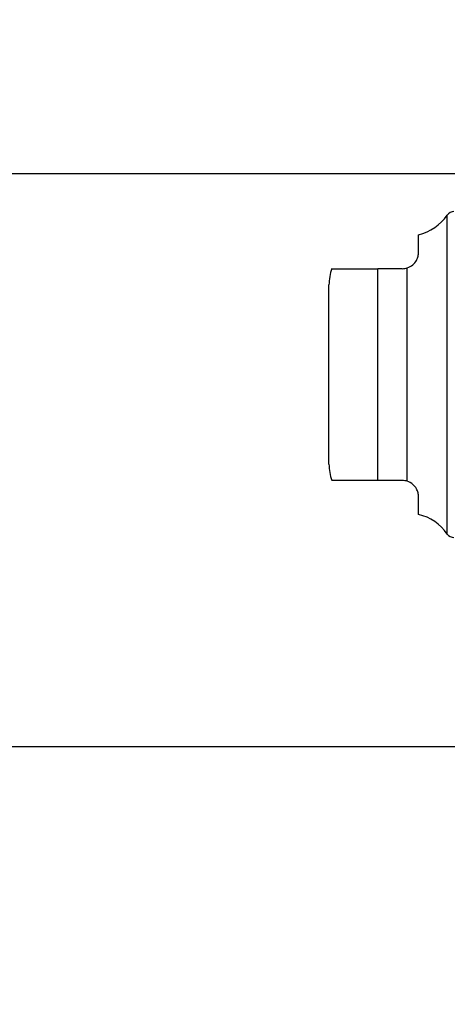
# Model space of a CAD drawing. Header units: inches. Extents: x 0.2 to 10.7, y 0.2 to 7.9.
# Tile 77 of 105: x 6.0831 to 6.1692, y 2.9407 to 3.1389. Entities that reach past the tile are written whole.
import ezdxf

# ---------------------------------------------------------------- set-up
doc = ezdxf.new("R2010")
doc.units = ezdxf.units.IN
doc.header["$MEASUREMENT"] = 0
doc.linetypes.add('HIDDEN', pattern=[0.07500000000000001, 0.05, -0.025])
doc.layers.add('DIMENSIONS', color=140, linetype='Continuous')
doc.styles.add('SLDTEXTSTYLE0', font='TXT', dxfattribs={"width": 0.7})
doc.dimstyles.new('SLDDIMSTYLE0', dxfattribs={"dimtxt": 0.0849609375, "dimasz": 0.13, "dimexe": 0, "dimexo": 0.0625, "dimgap": 0.021240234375, "dimtad": 0, "dimtih": 1, "dimtoh": 1, "dimlfac": 12, "dimrnd": 1e-09, "dimzin": 12, "dimdsep": 46, "dimtxsty": 'SLDTEXTSTYLE0', "dimsah": 1, "dimcen": 0.09, "dimadec": 0, "dimazin": 3, "dimtfac": 1, "dimtofl": 0, "dimtmove": 0, "dimatfit": 3, "dimfxl": 0, "dimfrac": 2, "dimtolj": 1, "dimtzin": 12, "dimarcsym": 0})
doc.dimstyles.new('SLDDIMSTYLE1', dxfattribs={"dimtxt": 0.0849609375, "dimasz": 0.13, "dimexe": 0, "dimexo": 0.0625, "dimgap": 0.021240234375, "dimtad": 0, "dimtih": 1, "dimtoh": 1, "dimlfac": 12, "dimrnd": 1e-09, "dimzin": 12, "dimdsep": 46, "dimtxsty": 'SLDTEXTSTYLE0', "dimsah": 1, "dimcen": 0.09, "dimadec": 0, "dimazin": 3, "dimtfac": 1, "dimtmove": 0, "dimatfit": 0, "dimfxl": 0, "dimfrac": 2, "dimtolj": 1, "dimtzin": 12, "dimarcsym": 0})

# ---------------------------------------------------------------- blocks, each defined once
blk = doc.blocks.new('_D_17')
at = {"layer": 'DIMENSIONS'}
for p, q in [((5.902557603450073, 3.107911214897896), (5.902557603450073, 3.357911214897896)), ((6.238682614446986, 3.107911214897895), (5.777557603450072, 3.107911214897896)), ((6.234052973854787, 2.904161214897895), (5.777557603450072, 2.904161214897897)), ((5.902557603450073, 2.670320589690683), (5.902557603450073, 2.904161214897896)), ((5.375091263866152, 2.670320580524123), (5.346561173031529, 2.670320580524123)), ((5.346561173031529, 2.670320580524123), (5.346561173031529, 2.535289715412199)), ((5.627560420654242, 2.670320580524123), (5.656090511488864, 2.670320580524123)), ((5.656090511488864, 2.670320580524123), (5.656090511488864, 2.535289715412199)), ((5.780733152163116, 2.670320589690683), (5.902557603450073, 2.670320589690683)), ((5.346561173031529, 2.535289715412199), (5.375091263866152, 2.535289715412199)), ((5.656090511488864, 2.535289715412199), (5.627560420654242, 2.535289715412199))]:
    blk.add_line(p, q, dxfattribs=at)
for points in [[(5.902557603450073, 3.107911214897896), (5.922557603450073, 3.237911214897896), (5.882557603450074, 3.237911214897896)], [(5.902557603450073, 2.904161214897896), (5.882557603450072, 2.774161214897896), (5.922557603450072, 2.774161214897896)]]:
    blk.add_solid(points, dxfattribs=at)
at = {"layer": 'DIMENSIONS', "char_height": 0.08333333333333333, "attachment_point": 1, "style": 'SLDTEXTSTYLE0'}
for s, insert in [('2.45', (5.375091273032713, 2.796762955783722)), ('62.1', (5.375091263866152, 2.642712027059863))]:
    blk.add_mtext(s, dxfattribs=dict(at, insert=insert))
blk = doc.blocks.new('_D_18')
at = {"layer": 'DIMENSIONS'}
for p, q in [((6.305307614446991, 4.648244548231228), (5.777557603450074, 4.64824454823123)), ((5.902557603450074, 4.648244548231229), (5.902557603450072, 4.081636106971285)), ((5.740983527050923, 3.927585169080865), (5.7124534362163, 3.927585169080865)), ((5.7124534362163, 3.927585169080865), (5.7124534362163, 3.792554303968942)), ((6.064131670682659, 3.927585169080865), (6.092661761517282, 3.927585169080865)), ((6.092661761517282, 3.927585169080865), (6.092661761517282, 3.792554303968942)), ((5.7124534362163, 3.792554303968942), (5.740983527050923, 3.792554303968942)), ((6.092661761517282, 3.792554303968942), (6.064131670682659, 3.792554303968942)), ((5.902557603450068, 3.107911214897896), (5.90255760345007, 3.773534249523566)), ((6.305307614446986, 3.107911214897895), (5.777557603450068, 3.107911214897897))]:
    blk.add_line(p, q, dxfattribs=at)
for points in [[(5.902557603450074, 4.648244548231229), (5.882557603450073, 4.518244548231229), (5.922557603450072, 4.518244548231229)], [(5.902557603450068, 3.107911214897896), (5.922557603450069, 3.237911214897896), (5.88255760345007, 3.237911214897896)]]:
    blk.add_solid(points, dxfattribs=at)
at = {"layer": 'DIMENSIONS', "char_height": 0.08333333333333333, "attachment_point": 1, "style": 'SLDTEXTSTYLE0'}
for s, insert in [('18.48', (5.740983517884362, 4.054027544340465)), ('469.5', (5.740983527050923, 3.899976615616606))]:
    blk.add_mtext(s, dxfattribs=dict(at, insert=insert))
blk = doc.blocks.new('_D_19')
at = {"layer": 'DIMENSIONS'}
for p, q in [((6.208099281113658, 4.763494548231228), (5.289937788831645, 4.763494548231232)), ((5.414937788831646, 4.763494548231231), (5.414937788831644, 4.155225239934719)), ((5.253363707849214, 4.025094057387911), (5.224833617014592, 4.025094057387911)), ((5.224833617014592, 4.025094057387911), (5.224833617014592, 3.890063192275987)), ((5.576511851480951, 4.025094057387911), (5.605041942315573, 4.025094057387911)), ((5.605041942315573, 4.025094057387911), (5.605041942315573, 3.890063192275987)), ((5.224833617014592, 3.890063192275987), (5.253363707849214, 3.890063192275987)), ((5.605041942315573, 3.890063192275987), (5.576511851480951, 3.890063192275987)), ((5.41493778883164, 2.992577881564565), (5.414937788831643, 3.73601227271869)), ((6.208099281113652, 2.992577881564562), (5.289937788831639, 2.992577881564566))]:
    blk.add_line(p, q, dxfattribs=at)
for points in [[(5.414937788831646, 4.763494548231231), (5.394937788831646, 4.633494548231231), (5.434937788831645, 4.633494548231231)], [(5.41493778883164, 2.992577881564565), (5.434937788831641, 3.122577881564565), (5.394937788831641, 3.122577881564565)]]:
    blk.add_solid(points, dxfattribs=at)
at = {"layer": 'DIMENSIONS', "char_height": 0.08333333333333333, "attachment_point": 1, "style": 'SLDTEXTSTYLE0'}
for s, insert in [('21.25', (5.253363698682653, 4.151536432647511)), ('539.8', (5.253363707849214, 3.997485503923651)), ('OPENING', (5.152900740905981, 3.843434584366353))]:
    blk.add_mtext(s, dxfattribs=dict(at, insert=insert))

msp = doc.modelspace()

# ---------------------------------------------------------------- linework, layer by layer
at = {"color": 7, "linetype": 'Continuous', "lineweight": 25}
for p, q in [((6.169159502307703, 3.035383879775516), (6.169159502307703, 3.099594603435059)), ((6.163372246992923, 3.092095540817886), (6.163372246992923, 3.095646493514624)), ((6.155170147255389, 3.046163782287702), (6.155170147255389, 3.088814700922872)), ((6.16009140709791, 3.088814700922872), (6.155170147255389, 3.088814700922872)), ((6.161082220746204, 3.046010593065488), (6.161082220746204, 3.088967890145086)), ((6.145327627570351, 3.049444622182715), (6.145327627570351, 3.085533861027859)), ((6.16009140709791, 3.046163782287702), (6.155170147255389, 3.046163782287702)), ((6.163372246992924, 3.039331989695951), (6.163372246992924, 3.042882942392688))]:
    msp.add_line(p, q, dxfattribs=at)
at = {"color": 7, "linetype": 'HIDDEN', "lineweight": 18}
for p, q in [((6.169159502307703, 3.099594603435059), (6.169159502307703, 3.067489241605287)), ((6.155170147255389, 3.088814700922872), (6.155170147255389, 3.046163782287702)), ((6.161082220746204, 3.088967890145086), (6.161082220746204, 3.046010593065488)), ((6.169159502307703, 3.067489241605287), (6.169159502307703, 3.035383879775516))]:
    msp.add_line(p, q, dxfattribs=at)
at = {"color": 7, "linetype": 'Continuous', "lineweight": 25}
for centre, radius, start, end in [((6.161082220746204, 3.105218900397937), 0.00984251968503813, 283.4541205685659, 325.1500954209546), ((6.170505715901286, 3.098657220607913), 0.001640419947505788, 90, 145.1500954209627), ((6.155170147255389, 3.085533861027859), 0.009842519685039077, 160.2500112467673, 179.9999999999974), ((6.155170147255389, 3.049444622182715), 0.009842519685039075, 180.0000000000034, 199.6081191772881), ((6.161082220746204, 3.029759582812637), 0.009842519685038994, 34.84990457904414, 76.54587943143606), ((6.170505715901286, 3.036321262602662), 0.001640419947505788, 214.8499045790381, 270.0000000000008)]:
    msp.add_arc(centre, radius, start, end, dxfattribs=at)
for points, knots in [([(6.161082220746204, 3.088967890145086), (6.161532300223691, 3.089110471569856), (6.161917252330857, 3.089339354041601), (6.162536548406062, 3.089870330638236), (6.162769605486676, 3.090170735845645), (6.163105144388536, 3.09075576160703), (6.163212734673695, 3.091046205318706), (6.16334620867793, 3.091595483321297), (6.163372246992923, 3.091853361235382), (6.163372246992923, 3.092095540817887)], [0, 0, 0, 0, 0.25, 0.25, 0.5, 0.5, 0.75, 0.75, 1, 1, 1, 1]), ([(6.145984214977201, 3.088814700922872), (6.145966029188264, 3.088814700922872), (6.145922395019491, 3.088814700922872), (6.14649513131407, 3.088814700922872), (6.147812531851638, 3.088814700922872), (6.149978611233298, 3.088814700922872), (6.152411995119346, 3.088814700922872), (6.154311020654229, 3.088814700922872), (6.155170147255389, 3.088814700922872)], [0, 0, 0, 0, 0.1596258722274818, 0.3829991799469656, 0.6077260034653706, 0.7457164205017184, 0.8849611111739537, 1, 1, 1, 1]), ([(6.155170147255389, 3.046163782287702), (6.154371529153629, 3.046163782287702), (6.15277742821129, 3.046163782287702), (6.150472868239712, 3.046163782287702), (6.148215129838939, 3.046163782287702), (6.146520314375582, 3.046163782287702), (6.145897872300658, 3.046163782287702), (6.145963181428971, 3.046163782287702), (6.145984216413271, 3.046163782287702)], [0, 0, 0, 0, 0.1069754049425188, 0.2135308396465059, 0.3566164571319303, 0.57353034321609, 0.8626412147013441, 1, 1, 1, 1]), ([(6.163372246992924, 3.042882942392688), (6.163372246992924, 3.043124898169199), (6.163346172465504, 3.043381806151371), (6.163214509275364, 3.04392630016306), (6.163107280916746, 3.044218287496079), (6.162770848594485, 3.044806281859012), (6.16253798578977, 3.045106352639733), (6.161921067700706, 3.045636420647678), (6.161532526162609, 3.045867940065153), (6.161082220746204, 3.046010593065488)], [0, 0, 0, 0, 0.25, 0.25, 0.5, 0.5, 0.75, 0.75, 1, 1, 1, 1])]:
    msp.add_open_spline(points, degree=3, knots=knots, dxfattribs=at)
for points in [[(6.16009140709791, 3.088814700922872), (6.160437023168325, 3.088814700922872), (6.160772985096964, 3.088869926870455), (6.161082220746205, 3.088967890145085)], [(6.161082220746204, 3.046010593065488), (6.160773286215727, 3.046108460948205), (6.160436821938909, 3.046163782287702), (6.16009140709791, 3.046163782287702)]]:
    msp.add_open_spline(points, degree=3, dxfattribs=at)

# ---------------------------------------------------------------- dimensions: what is measured, and where the dimension line sits
at = {"layer": 'DIMENSIONS'}
dim = msp.add_linear_dim(base=(5.414937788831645, 4.763494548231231), p1=(6.258099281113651, 2.992577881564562), p2=(6.258099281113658, 4.763494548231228), angle=90.0000000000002, text='<>\\POPENING', dimstyle='SLDDIMSTYLE0', dxfattribs=at)
dim.commit()
dim.dimension.update_dxf_attribs({"geometry": '_D_19', "text_midpoint": (5.414937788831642, 3.945618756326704), "dimtype": 160})
for base, p1, p2, dimstyle, picture, middle in [((5.902557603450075, 4.64824454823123), (6.355307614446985, 3.107911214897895), (6.355307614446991, 4.648244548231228), 'SLDDIMSTYLE0', '_D_18', (5.902557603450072, 3.927585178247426)), ((5.902557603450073, 2.904161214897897), (6.288682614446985, 3.107911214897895), (6.284052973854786, 2.904161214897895), 'SLDDIMSTYLE1', '_D_17', (5.902557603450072, 2.670320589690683))]:
    dim = msp.add_linear_dim(base=base, p1=p1, p2=p2, angle=90.0000000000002, dimstyle=dimstyle, dxfattribs=at)
    dim.commit()
    dim.dimension.update_dxf_attribs({"geometry": picture, "text_midpoint": middle, "dimtype": 160})

doc.saveas('drawing.dxf')
